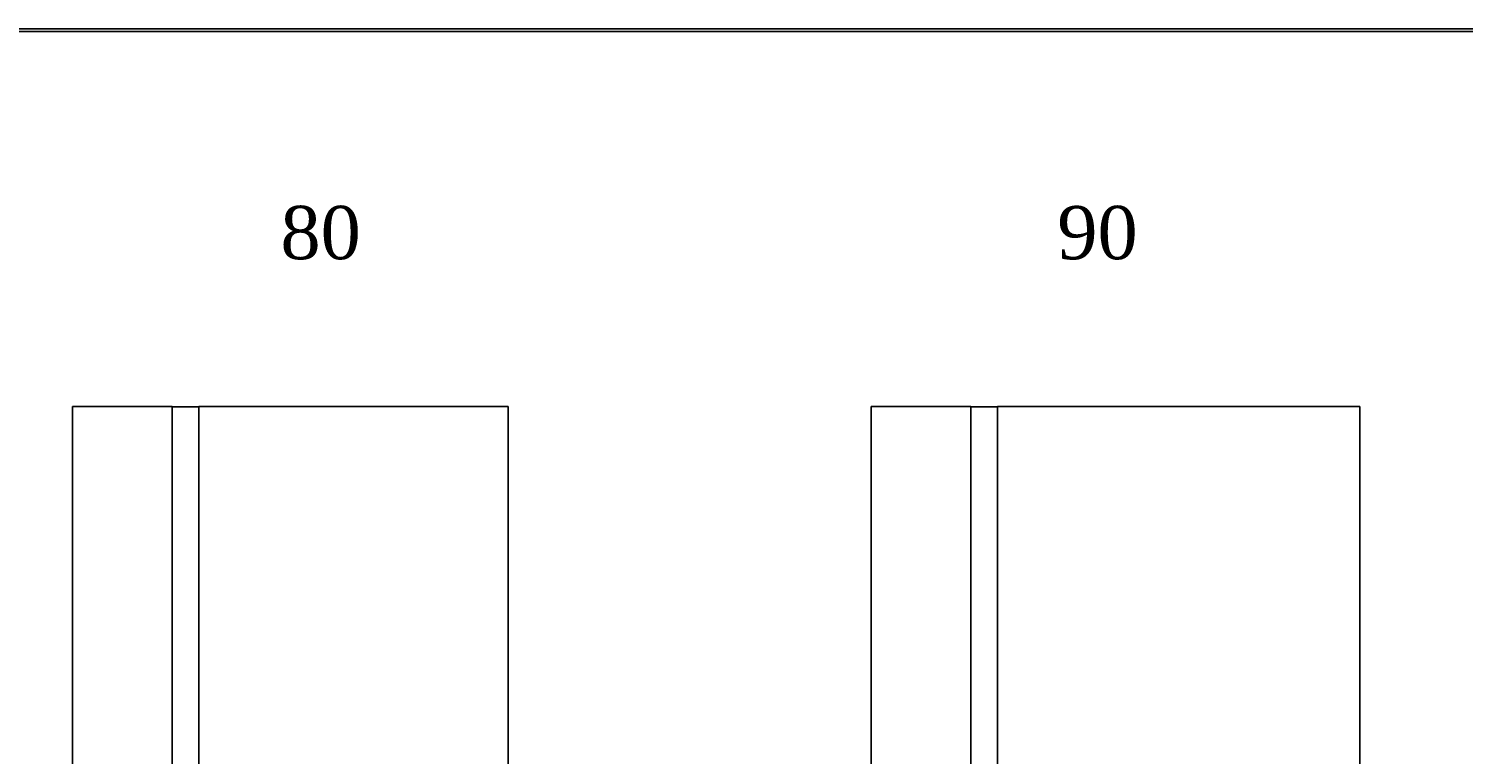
# Model space of a CAD drawing. Header units: millimetres. Extents: x 0 to 17620, y 0 to 4200.
# Tile 8 of 19: x 3805 to 6500, y 2837 to 4200. Entities that reach past the tile are written whole.
import ezdxf

# ---------------------------------------------------------------- set-up
doc = ezdxf.new("R2010")
doc.units = ezdxf.units.MM
for name, color, linetype in [('1', 250, 'Continuous'), ('151', 250, 'Continuous'), ('152', 250, 'Continuous'), ('256', 250, 'Continuous')]:
    doc.layers.add(name, color=color, linetype=linetype)
doc.styles.add('Times New Roman', font='times.ttf')

msp = doc.modelspace()

# ---------------------------------------------------------------- linework, layer by layer
at = {"layer": '151', "linetype": 'Continuous'}
for p, q in [((5387.6, 3490.3), (5387.6, 1475.3)), ((5387.6, 3490.3), (5574.6, 3490.3)), ((5574.6, 3490.3), (5574.6, 1475.3)), ((5574.6, 3489.3), (5624.6, 3489.3)), ((5624.6, 3490.3), (5624.6, 1475.3)), ((5624.6, 3490.3), (6305.6, 3490.3)), ((6305.6, 3490.3), (6305.6, 1475.3))]:
    msp.add_line(p, q, dxfattribs=at)
at = {"layer": '152', "linetype": 'Continuous'}
for p, q in [((3887.6, 3490.3), (3887.6, 1475.3)), ((3887.6, 3490.3), (4074.6, 3490.3)), ((4074.6, 3490.3), (4074.6, 1475.3)), ((4074.6, 3489.3), (4124.6, 3489.3)), ((4124.6, 3490.3), (4705.6, 3490.3)), ((4124.6, 3490.3), (4124.6, 1475.3)), ((4705.6, 3490.3), (4705.6, 1475.3))]:
    msp.add_line(p, q, dxfattribs=at)
at = {"layer": '256', "linetype": 'Continuous'}
for p, q in [((0, 4200), (11880, 4200)), ((5, 4195), (11875, 4195))]:
    msp.add_line(p, q, dxfattribs=at)

# ---------------------------------------------------------------- texts
at = {"layer": '1', "linetype": 'Continuous', "char_height": 2, "attachment_point": 7, "line_spacing_factor": 1.140076, "style": 'Times New Roman'}
for s, insert in [('\\fTimes New Roman|b0|i0;\\W1.0000;\\H100.00;80\\H2.00;\\fTimes New Roman|b1|i0;\\fTimes New Roman|b0|i0;\\fTimes New Roman|b1|i0;\\fTimes New Roman|b0|i0;\\fTimes New Roman|b0|i0;\\fTimes New Roman|b0|i0;', (4278.1, 3765.4)), ('\\fTimes New Roman|b0|i0;\\W1.0000;\\H100.00;90\\H2.00;\\fTimes New Roman|b1|i0;\\fTimes New Roman|b0|i0;\\fTimes New Roman|b1|i0;\\fTimes New Roman|b0|i0;\\fTimes New Roman|b0|i0;\\fTimes New Roman|b0|i0;', (5737.2, 3765.4))]:
    msp.add_mtext(s, dxfattribs=dict(at, insert=insert))

doc.saveas('drawing.dxf')
